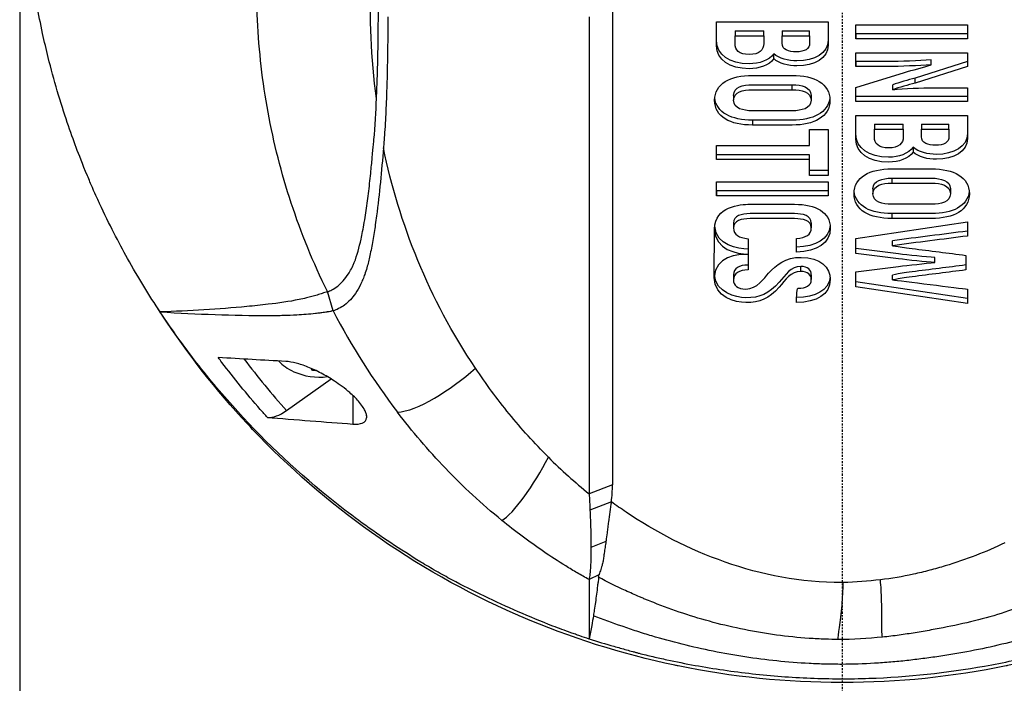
# Model space of a CAD drawing. Header units: millimetres. Extents: x 0 to 4378, y 0 to 2376.
# Tile 178 of 227: x 2194 to 2265, y 1208 to 1256. Entities that reach past the tile are written whole.
import ezdxf

# ---------------------------------------------------------------- set-up
doc = ezdxf.new("R2010")
doc.units = ezdxf.units.MM
doc.header["$LTSCALE"] = 0.2
doc.linetypes.add('CENTER2', pattern=[1.125, 0.75, -0.125, 0.125, -0.125])
doc.layers.add('02_Center Line', color=1, linetype='CENTER2')

# ---------------------------------------------------------------- blocks, each defined once
blk = doc.blocks.new('A$C47a589fd')
for p, q in [((-59, 683.9), (-59, 535.5)), ((-18.145, 596.109), (-18.145, 561.895)), ((-9.002, 595.738), (-1.001, 595.738)), ((-7.676, 595.098), (-7.676, 594.744)), ((-7.676, 595.098), (-5.607, 595.098)), ((-5.607, 594.744), (-5.607, 595.098)), ((-4.293, 595.098), (-4.293, 594.744)), ((-4.293, 595.098), (-2.327, 595.098)), ((-2.327, 594.744), (-2.327, 595.098)), ((0.999, 594.524), (0.999, 595.518)), ((0.999, 595.518), (8.999, 595.518)), ((8.999, 594.878), (0.999, 594.878)), ((0.999, 594.878), (0.999, 594.524)), ((8.999, 595.518), (8.999, 594.524)), ((-7.676, 594.744), (-5.607, 594.744)), ((-5.607, 594.548), (-5.607, 594.195)), ((-4.293, 594.744), (-2.327, 594.744)), ((-2.327, 594.589), (-2.327, 594.235)), ((8.999, 594.524), (0.999, 594.524)), ((-4.898, 593.103), (-4.898, 593.457)), ((0.999, 592.544), (0.999, 593.522)), ((0.999, 593.522), (8.999, 593.522)), ((8.999, 593.522), (8.999, 592.536)), ((0.999, 592.898), (0.999, 592.544)), ((8.999, 592.89), (5.239, 591.71)), ((6.393, 592.665), (6.393, 593.019)), ((0.999, 591.025), (4.473, 592.116)), ((8.999, 592.536), (5.239, 591.356)), ((5.239, 591.356), (5.239, 591.71)), ((-41.464, 590.993), (-41.464, 590.992)), ((-41.459, 590.96), (-41.459, 590.96)), ((-3.573, 590.878), (-3.573, 591.231)), ((0.999, 590.039), (0.999, 591.025)), ((3.639, 590.879), (3.639, 591.233)), ((8.999, 591.017), (8.999, 590.039)), ((-7.779, 590.472), (-7.779, 590.118)), ((-2.224, 590.472), (-2.224, 590.118)), ((8.999, 590.392), (0.999, 590.392)), ((0.999, 590.039), (0.999, 590.392)), ((8.999, 590.039), (0.999, 590.039)), ((-6.43, 588.693), (-6.43, 588.34)), ((0.999, 589.037), (8.999, 589.036)), ((-2.338, 588.019), (-1.001, 588.019)), ((-2.338, 586.879), (-2.338, 588.019)), ((-1.001, 588.019), (-1.001, 584.721)), ((2.325, 588.396), (2.325, 588.042)), ((2.325, 588.396), (4.393, 588.396)), ((2.325, 588.042), (4.393, 588.042)), ((4.393, 588.042), (4.393, 588.396)), ((4.393, 587.846), (4.393, 587.493)), ((5.708, 588.396), (5.708, 588.042)), ((5.708, 588.396), (7.673, 588.396)), ((5.708, 588.042), (7.673, 588.042)), ((7.673, 588.042), (7.673, 588.396)), ((7.673, 587.887), (7.673, 587.533)), ((-2.338, 586.879), (-2.338, 587.233)), ((-9.002, 586.879), (-2.338, 586.879)), ((-9.002, 585.861), (-9.002, 586.879)), ((5.102, 586.755), (5.102, 586.402)), ((-2.338, 586.214), (-9.002, 586.214)), ((-9.002, 585.861), (-9.002, 586.214)), ((-2.338, 585.861), (-9.002, 585.861)), ((-2.338, 585.861), (-2.338, 586.214)), ((-2.338, 584.721), (-2.338, 585.861)), ((-1.001, 585.075), (-2.338, 585.075)), ((-2.338, 584.721), (-2.338, 585.075)), ((-9.002, 584.259), (-1.001, 584.259)), ((-9.002, 583.265), (-9.002, 584.259)), ((-1.001, 584.721), (-2.338, 584.721)), ((-1.001, 584.259), (-1.001, 583.265)), ((3.57, 584.53), (3.57, 584.176)), ((-1.001, 583.618), (-9.002, 583.618)), ((-9.002, 583.618), (-9.002, 583.265)), ((2.222, 583.77), (2.222, 583.417)), ((7.776, 583.77), (7.776, 583.417)), ((-1.001, 583.265), (-9.002, 583.265)), ((0.992, 580.201), (9.006, 581.409)), ((3.57, 581.992), (3.57, 581.639)), ((9.006, 581.409), (9.006, 580.381)), ((-9.161, 577.433), (-9.139, 580.904)), ((-7.779, 581.316), (-7.779, 580.962)), ((-2.201, 581.324), (-2.201, 580.97)), ((-6.739, 580.194), (-6.739, 579.083)), ((-3.264, 579.223), (-3.264, 580.217)), ((0.992, 579.14), (0.992, 580.201)), ((3.623, 579.685), (3.623, 580.038)), ((-3.264, 579.223), (-3.264, 579.576)), ((0.992, 579.14), (0.992, 579.494)), ((-6.739, 579.083), (-6.739, 579.068)), ((-6.739, 579.068), (-6.739, 577.95)), ((6.67, 578.487), (6.67, 578.841)), ((8.891, 578.997), (8.891, 577.953)), ((-2.956, 577.845), (-2.956, 578.198)), ((-7.79, 577.6), (-7.79, 577.247)), ((-2.201, 577.608), (-2.201, 577.255)), ((0.992, 576.75), (0.992, 577.81)), ((3.623, 577.233), (3.623, 577.587)), ((9.006, 575.895), (0.992, 577.103)), ((0.992, 576.75), (0.992, 577.103)), ((9.006, 575.541), (0.992, 576.75)), ((9.006, 576.569), (9.006, 575.541)), ((-36.509, 575.019), (-36.916, 576.394)), ((-48.916, 574.917), (-48.924, 574.939)), ((-39.853, 567.866), (-36.648, 570.133)), ((-35.096, 568.952), (-35.096, 566.901)), ((-34.105, 567.502), (-34.105, 567.337)), ((-16.474, 562.533), (-18.145, 561.895)), ((-16.549, 561.322), (-18.084, 560.729)), ((-32.995, 558.582), (-32.995, 558.582)), ((-16.939, 558.483), (-18.014, 558.05)), ((-17.436, 556.074), (-18.148, 555.741)), ((-25.896, 554.415), (-25.896, 554.415)), ((-17.763, 553.615), (-17.763, 553.615)), ((-13.763, 550), (-13.757, 550))]:
    blk.add_line(p, q)
for centre, radius, start, end in [((-37.5, 574.783), 4.52, 246.00135, 277.30956), ((0, 609.7), 59, 252.45191, 252.45206)]:
    blk.add_arc(centre, radius, start, end)
for centre, major_axis, ratio, start_param, end_param in [((24.582, 558.395), (33.547, -19.792), 0.183957, 3.24645, 3.249702), ((28.277, 605.003), (67.387, 24), 0.819109, 3.252927, 3.398786), ((-19.389, 589.073), (-24.656, 32.289), 0.721475, 1.562316, 1.680182), ((-37.5, 572.718), (3.45, 0), 0.707107, 3.704223, 4.150483), ((-37.859, 574.817), (-0.432, -4.484), 0.095467, 0.462297, 0.502333), ((-37.696, 573.767), (4.203, -0.81), 0.700633, 4.761803, 4.829169), ((-39.849, 569.997), (-1.8, -2.473), 0.494925, 0.295552, 0.971451), ((169.397, 844.179), (184.404, 284.56), 0.329505, 3.072186, 3.106934), ((-28.126, 562.67), (11.636, -0.777), 0.815749, 6.222816, 6.350482), ((-7.503, 637.632), (-10.364, 81.92), 0.526516, 3.075729, 3.077525)]:
    blk.add_ellipse(centre, major_axis=major_axis, ratio=ratio, start_param=start_param, end_param=end_param)
for points, knots in [([(-48.924, 574.939), (-49.7, 576.11), (-50.489, 577.39), (-51.266, 578.783), (-51.892, 579.906), (-52.574, 581.214), (-53.269, 582.717), (-53.351, 582.895), (-53.529, 583.278), (-53.786, 583.87), (-53.893, 584.115), (-54.014, 584.395), (-54.146, 584.712), (-54.49, 585.536), (-54.749, 586.208), (-54.942, 586.724), (-55.339, 587.783), (-55.814, 589.137), (-56.302, 590.794), (-56.537, 591.591), (-56.752, 592.387), (-56.95, 593.179), (-57.094, 593.758), (-57.229, 594.336), (-57.354, 594.912), (-57.654, 596.291), (-57.902, 597.676), (-58.101, 599.065), (-58.173, 599.566), (-58.251, 600.162), (-58.329, 600.851), (-58.421, 601.668), (-58.474, 602.284), (-58.507, 602.697), (-58.528, 602.958), (-58.541, 603.139), (-58.549, 603.238), (-58.599, 603.935), (-58.636, 604.632), (-58.661, 605.33), (-58.695, 606.266), (-58.699, 606.964), (-58.699, 607.422), (-58.699, 607.444), (-58.699, 607.466), (-58.699, 607.488), (-58.698, 608.859), (-58.65, 610.221), (-58.553, 611.604), (-58.537, 611.831), (-58.519, 612.055), (-58.501, 612.276), (-58.395, 613.565), (-58.256, 614.738), (-58.108, 615.773), (-58.068, 616.047), (-58, 616.514), (-57.89, 617.17), (-57.855, 617.377), (-57.816, 617.603), (-57.772, 617.848), (-57.616, 618.712), (-57.473, 619.401), (-57.36, 619.916), (-57.029, 621.44), (-56.667, 622.808), (-56.308, 624.027), (-56.09, 624.764), (-55.843, 625.552), (-55.558, 626.392), (-55.372, 626.94), (-55.17, 627.508), (-54.949, 628.098), (-54.696, 628.774), (-54.431, 629.446), (-54.153, 630.114), (-53.874, 630.783), (-53.582, 631.449), (-53.276, 632.113), (-53.091, 632.514), (-52.909, 632.899), (-52.729, 633.265), (-52.205, 634.341), (-51.712, 635.268), (-51.275, 636.051), (-50.584, 637.291), (-49.809, 638.574), (-48.936, 639.894)], [-1, -1, -1, -1, -0.9375, -0.9375, -0.9375, -0.875, -0.875, -0.875, -0.8528979, -0.8528979, -0.8528979, -0.84375, -0.84375, -0.84375, -0.8125, -0.8125, -0.8125, -0.75, -0.75, -0.75, -0.7138981, -0.7138981, -0.7138981, -0.6875, -0.6875, -0.6875, -0.625, -0.625, -0.625, -0.5982143, -0.5982143, -0.5982143, -0.5763525, -0.5763525, -0.5763525, -0.5625, -0.5625, -0.5625, -0.53125, -0.53125, -0.53125, -0.5, -0.5, -0.5, -0.4990096, -0.4990096, -0.4990096, -0.4375, -0.4375, -0.4375, -0.4283694, -0.4283694, -0.4283694, -0.375, -0.375, -0.375, -0.3512462, -0.3512462, -0.3512462, -0.34375, -0.34375, -0.34375, -0.3125, -0.3125, -0.3125, -0.25, -0.25, -0.25, -0.2121786, -0.2121786, -0.2121786, -0.1875, -0.1875, -0.1875, -0.15625, -0.15625, -0.15625, -0.125, -0.125, -0.125, -0.1091039, -0.1091039, -0.1091039, -0.0625, -0.0625, -0.0625, 0, 0, 0, 0]), ([(-36.916, 576.394), (-37.945, 578.477), (-38.81, 580.601), (-39.518, 582.75), (-40.226, 584.899), (-40.777, 587.074), (-41.178, 589.263), (-41.579, 591.452), (-41.831, 593.653), (-41.94, 595.86), (-41.994, 596.964), (-42.014, 598.06), (-41.997, 599.169), (-41.981, 600.277), (-41.929, 601.396), (-41.845, 602.477), (-41.762, 603.557), (-41.647, 604.599), (-41.499, 605.645), (-41.217, 607.638), (-40.812, 609.646), (-40.28, 611.624), (-39.874, 613.132), (-39.393, 614.632), (-38.835, 616.117), (-38.277, 617.602), (-37.641, 619.072), (-36.925, 620.523)], [0, 0, 0, 0, 0.1448174, 0.1448174, 0.1448174, 0.2896349, 0.2896349, 0.2896349, 0.4344523, 0.4344523, 0.4344523, 0.506861, 0.506861, 0.506861, 0.5792697, 0.5792697, 0.5792697, 0.6516784, 0.6516784, 0.6516784, 0.7896349, 0.7896349, 0.7896349, 0.8948175, 0.8948175, 0.8948175, 1, 1, 1, 1]), ([(-33.397, 590.241), (-33.799, 593.145), (-33.921, 596.068), (-33.786, 598.976), (-33.715, 600.505), (-33.571, 602.035), (-33.349, 603.56)], [0, 0, 0, 0, 0.6554797, 0.6554797, 0.6554797, 0.9999911, 0.9999911, 0.9999911, 0.9999911]), ([(-33.397, 590.241), (-33.385, 590.512), (-33.374, 590.782), (-33.355, 591.304), (-33.345, 591.577), (-33.32, 592.406), (-33.306, 592.947), (-33.275, 594.57), (-33.265, 595.653), (-33.265, 596.735)], [0.000001, 0.000001, 0.000001, 0.000001, 0.1148104, 0.1148104, 0.2214345, 0.2214345, 0.4221153, 0.4221153, 0.823475, 0.823475, 0.823475, 0.823475]), ([(-16.474, 596.755), (-16.474, 591.051), (-16.474, 585.348), (-16.474, 573.941), (-16.474, 568.237), (-16.474, 562.533)], [0.000001, 0.000001, 0.000001, 0.000001, 2.419796, 2.419796, 4.839592, 4.839592, 4.839592, 4.839592]), ([(-32.586, 596.108), (-32.587, 594.541), (-32.606, 592.974), (-32.663, 591.015), (-32.676, 590.624), (-32.716, 589.6), (-32.742, 589.052), (-32.792, 588.176), (-32.81, 587.883), (-32.841, 587.433), (-32.852, 587.289), (-32.873, 587.002), (-32.884, 586.856), (-32.897, 586.709)], [-1.142804, -1.142804, -1.142804, -1.142804, -0.592912, -0.592912, -0.45543, -0.45543, -0.23364, -0.23364, -0.121763, -0.121763, -0.062324, -0.062324, -0.00003, -0.00003, -0.00003, -0.00003]), ([(-4.898, 593.457), (-5.237, 592.978), (-5.929, 592.738), (-6.659, 592.738), (-8.061, 592.738), (-9.002, 593.39), (-9.002, 594.387), (-9.002, 594.837), (-9.002, 595.288), (-9.002, 595.738)], [0, 0, 0, 0, 0.2565884, 0.2565884, 0.2565884, 0.7259063, 0.7259063, 0.7259063, 0.9431712, 0.9431712, 0.9431712, 0.9431712]), ([(-4.898, 593.103), (-5.237, 592.625), (-5.929, 592.384), (-6.659, 592.384), (-8.061, 592.384), (-9.002, 593.036), (-9.002, 594.033), (-9.002, 594.601), (-9.002, 595.17), (-9.002, 595.738)], [0, 0, 0, 0, 0.256588, 0.256588, 0.256588, 0.725906, 0.725906, 0.725906, 1, 1, 1, 1]), ([(-1.001, 595.738), (-1.001, 595.304), (-1.001, 594.869), (-1.001, 594.435), (-1.001, 593.491), (-1.964, 592.94), (-3.23, 592.94), (-3.842, 592.94), (-4.508, 593.101), (-4.898, 593.457)], [0.0614547, 0.0614547, 0.0614547, 0.0614547, 0.2879923, 0.2879923, 0.2879923, 0.7599082, 0.7599082, 0.7599082, 1, 1, 1, 1]), ([(-1.001, 595.738), (-1.001, 595.186), (-1.001, 594.634), (-1.001, 594.081), (-1.001, 593.138), (-1.964, 592.586), (-3.23, 592.586), (-3.842, 592.586), (-4.508, 592.747), (-4.898, 593.103)], [0, 0, 0, 0, 0.287992, 0.287992, 0.287992, 0.759908, 0.759908, 0.759908, 1, 1, 1, 1]), ([(-5.607, 594.744), (-5.607, 594.561), (-5.607, 594.378), (-5.607, 594.195), (-5.607, 593.714), (-5.935, 593.403), (-6.659, 593.403), (-7.388, 593.403), (-7.676, 593.713), (-7.676, 594.187), (-7.676, 594.372), (-7.676, 594.558), (-7.676, 594.744)], [-1, -1, -1, -1, -0.857197, -0.857197, -0.857197, -0.498445, -0.498445, -0.498445, -0.144903, -0.144903, -0.144903, 0, 0, 0, 0]), ([(-2.327, 594.744), (-2.327, 594.574), (-2.327, 594.405), (-2.327, 594.235), (-2.327, 593.778), (-2.679, 593.596), (-3.287, 593.596), (-3.84, 593.596), (-4.293, 593.744), (-4.293, 594.203), (-4.293, 594.383), (-4.293, 594.564), (-4.293, 594.744)], [-1, -1, -1, -1, -0.85237, -0.85237, -0.85237, -0.505774, -0.505774, -0.505774, -0.157036, -0.157036, -0.157036, 0, 0, 0, 0]), ([(6.393, 593.019), (5.526, 592.949), (4.169, 592.898), (3.296, 592.898), (2.53, 592.898), (1.765, 592.898), (0.999, 592.898)], [0, 0, 0, 0, 0.574741, 0.574741, 0.574741, 1, 1, 1, 1]), ([(6.393, 592.665), (5.526, 592.595), (4.169, 592.544), (3.296, 592.544), (2.53, 592.544), (1.765, 592.544), (0.999, 592.544)], [0, 0, 0, 0, 0.574741, 0.574741, 0.574741, 1, 1, 1, 1]), ([(-6.43, 588.34), (-7.997, 588.34), (-9.139, 588.924), (-9.139, 591.314), (-8.007, 591.904), (-6.43, 591.904), (-5.478, 591.904), (-4.525, 591.904), (-3.573, 591.904)], [0, 0, 0, 0, 0.382465, 0.382465, 0.765737, 0.765737, 0.765737, 1, 1, 1, 1]), ([(-3.573, 591.904), (-1.995, 591.904), (-0.864, 591.314), (-0.864, 588.924), (-2.005, 588.34), (-3.573, 588.34), (-4.525, 588.34), (-5.478, 588.34), (-6.43, 588.34)], [0, 0, 0, 0, 0.383273, 0.383273, 0.76574, 0.76574, 0.76574, 1, 1, 1, 1]), ([(-7.779, 590.472), (-7.779, 591.071), (-7.105, 591.231), (-6.43, 591.231), (-5.478, 591.231), (-4.525, 591.231), (-3.573, 591.231)], [-0.6953384, -0.6953384, -0.6953384, -0.6953384, -0.3903152, -0.3903152, -0.3903152, 0, 0, 0, 0]), ([(-6.43, 589.366), (-7.099, 589.366), (-7.779, 589.518), (-7.779, 590.118), (-7.779, 590.717), (-7.105, 590.878), (-6.43, 590.878), (-5.478, 590.878), (-4.525, 590.878), (-3.573, 590.878)], [-1, -1, -1, -1, -0.69534, -0.69534, -0.69534, -0.390315, -0.390315, -0.390315, 0, 0, 0, 0]), ([(-3.573, 590.878), (-2.898, 590.878), (-2.224, 590.717), (-2.224, 590.118), (-2.224, 589.518), (-2.904, 589.366), (-3.573, 589.366), (-4.525, 589.366), (-5.478, 589.366), (-6.43, 589.366)], [-1, -1, -1, -1, -0.694967, -0.694967, -0.694967, -0.3903, -0.3903, -0.3903, 0, 0, 0, 0]), ([(-3.573, 591.231), (-2.898, 591.231), (-2.224, 591.07), (-2.224, 590.472), (-2.224, 590.472), (-2.224, 590.472), (-2.224, 590.472)], [-1, -1, -1, -1, -0.6949672, -0.6949672, -0.6949672, -0.6949651, -0.6949651, -0.6949651, -0.6949651]), ([(3.639, 590.879), (4.449, 590.952), (5.748, 591.017), (6.565, 591.017), (7.376, 591.017), (8.188, 591.017), (8.999, 591.017)], [0, 0, 0, 0, 0.546656, 0.546656, 0.546656, 1, 1, 1, 1]), ([(-36.916, 576.394), (-36.865, 576.407), (-36.814, 576.423), (-36.713, 576.464), (-36.661, 576.488), (-36.576, 576.532), (-36.541, 576.551), (-36.361, 576.658), (-36.216, 576.766), (-35.98, 576.976), (-35.884, 577.075), (-35.657, 577.331), (-35.529, 577.499), (-35.38, 577.729), (-35.347, 577.781), (-35.238, 577.964), (-35.166, 578.099), (-35.062, 578.319), (-35.027, 578.401), (-34.782, 578.998), (-34.636, 579.574), (-34.47, 580.339), (-34.434, 580.518), (-34.313, 581.138), (-34.235, 581.587), (-34.095, 582.5), (-34.033, 582.959), (-33.918, 583.903), (-33.865, 584.391), (-33.796, 585.073), (-33.777, 585.267), (-33.741, 585.634), (-33.724, 585.809), (-33.669, 586.395), (-33.639, 586.721), (-33.607, 587.06), (-33.595, 587.182), (-33.503, 588.195), (-33.437, 589.362), (-33.397, 590.241)], [-1.416337, -1.416337, -1.416337, -1.416337, -1.398932, -1.398932, -1.380652, -1.380652, -1.367794, -1.367794, -1.313038, -1.313038, -1.272781, -1.272781, -1.213268, -1.213268, -1.196077, -1.196077, -1.154545, -1.154545, -1.130465, -1.130465, -0.980623, -0.980623, -0.935487, -0.935487, -0.825371, -0.825371, -0.71547, -0.71547, -0.6014, -0.6014, -0.556109, -0.556109, -0.516092, -0.516092, -0.424444, -0.424444, -0.373187, -0.373187, 0, 0, 0, 0]), ([(-0.873, 590.295), (-0.98, 589.22), (-2.084, 588.693), (-3.573, 588.693), (-4.525, 588.693), (-5.478, 588.693), (-6.43, 588.693)], [0.4025896, 0.4025896, 0.4025896, 0.4025896, 0.76574, 0.76574, 0.76574, 1, 1, 1, 1]), ([(5.102, 586.402), (4.763, 585.923), (4.072, 585.683), (3.342, 585.683), (1.939, 585.683), (0.999, 586.335), (0.999, 587.331), (0.999, 587.9), (0.999, 588.468), (0.999, 589.037)], [0, 0, 0, 0, 0.256607, 0.256607, 0.256607, 0.725911, 0.725911, 0.725911, 1, 1, 1, 1]), ([(5.102, 586.755), (4.763, 586.277), (4.072, 586.036), (3.342, 586.036), (1.939, 586.036), (0.999, 586.688), (0.999, 587.685), (0.999, 588.135), (0.999, 588.586), (0.999, 589.037)], [0, 0, 0, 0, 0.2566068, 0.2566068, 0.2566068, 0.7259114, 0.7259114, 0.7259114, 0.9431722, 0.9431722, 0.9431722, 0.9431722]), ([(8.999, 589.036), (8.999, 588.484), (8.999, 587.932), (8.999, 587.38), (8.999, 586.436), (8.036, 585.885), (6.77, 585.885), (6.159, 585.885), (5.493, 586.045), (5.102, 586.402)], [0, 0, 0, 0, 0.287994, 0.287994, 0.287994, 0.759913, 0.759913, 0.759913, 1, 1, 1, 1]), ([(8.999, 589.036), (8.999, 588.602), (8.999, 588.168), (8.999, 587.733), (8.999, 586.79), (8.036, 586.238), (6.77, 586.238), (6.159, 586.238), (5.493, 586.399), (5.102, 586.755)], [0.0614551, 0.0614551, 0.0614551, 0.0614551, 0.2879943, 0.2879943, 0.2879943, 0.7599134, 0.7599134, 0.7599134, 1, 1, 1, 1]), ([(4.393, 588.042), (4.393, 587.859), (4.393, 587.676), (4.393, 587.493), (4.393, 587.013), (4.065, 586.701), (3.342, 586.701), (2.613, 586.701), (2.325, 587.012), (2.325, 587.485), (2.325, 587.671), (2.325, 587.857), (2.325, 588.042)], [-1, -1, -1, -1, -0.857225, -0.857225, -0.857225, -0.498438, -0.498438, -0.498438, -0.144876, -0.144876, -0.144876, 0, 0, 0, 0]), ([(7.673, 588.042), (7.673, 587.873), (7.673, 587.703), (7.673, 587.533), (7.673, 587.076), (7.321, 586.895), (6.713, 586.895), (6.16, 586.895), (5.708, 587.042), (5.708, 587.501), (5.708, 587.681), (5.708, 587.862), (5.708, 588.042)], [-1, -1, -1, -1, -0.852363, -0.852363, -0.852363, -0.505729, -0.505729, -0.505729, -0.157013, -0.157013, -0.157013, 0, 0, 0, 0]), ([(-32.897, 586.709), (-33.037, 585.052), (-33.187, 583.414), (-33.425, 581.615), (-33.454, 581.406), (-33.54, 580.818), (-33.601, 580.438), (-33.7, 579.872), (-33.733, 579.691), (-33.802, 579.332), (-33.838, 579.154), (-33.94, 578.684), (-34.009, 578.396), (-34.137, 577.95), (-34.187, 577.79), (-34.285, 577.51), (-34.331, 577.39), (-34.429, 577.152), (-34.481, 577.034), (-34.649, 576.69), (-34.774, 576.472), (-35.137, 575.941), (-35.396, 575.655), (-35.95, 575.24), (-36.29, 575.079), (-36.509, 575.019)], [0, 0, 0, 0, 0.704884, 0.704884, 0.798881, 0.798881, 0.96881, 0.96881, 1.049234, 1.049234, 1.129494, 1.129494, 1.263271, 1.263271, 1.33961, 1.33961, 1.39992, 1.39992, 1.461242, 1.461242, 1.58275, 1.58275, 1.779675, 1.779675, 1.957146, 1.957146, 1.957146, 1.957146]), ([(-26.3, 570.905), (-27.97, 573.396), (-29.343, 575.985), (-30.435, 578.632), (-31.527, 581.278), (-32.34, 583.981), (-32.897, 586.709)], [0, 0, 0, 0, 0.5000002, 0.5000002, 0.5000002, 0.9999945, 0.9999945, 0.9999945, 0.9999945]), ([(3.57, 581.639), (2.003, 581.639), (0.862, 582.223), (0.862, 584.613), (1.993, 585.203), (3.57, 585.202), (4.523, 585.202), (5.475, 585.202), (6.428, 585.202)], [0, 0, 0, 0, 0.38247, 0.38247, 0.765736, 0.765736, 0.765736, 1, 1, 1, 1]), ([(6.428, 585.202), (8.005, 585.202), (9.136, 584.613), (9.136, 582.222), (7.995, 581.639), (6.428, 581.639), (5.475, 581.639), (4.523, 581.639), (3.57, 581.639)], [0, 0, 0, 0, 0.383267, 0.383267, 0.765738, 0.765738, 0.765738, 1, 1, 1, 1]), ([(3.57, 584.53), (4.523, 584.53), (5.475, 584.53), (6.428, 584.53), (7.102, 584.53), (7.776, 584.369), (7.776, 583.77), (7.776, 583.77), (7.776, 583.77), (7.776, 583.77)], [-1, -1, -1, -1, -0.6096919, -0.6096919, -0.6096919, -0.3046671, -0.3046671, -0.3046671, -0.304665, -0.304665, -0.304665, -0.304665]), ([(6.428, 582.665), (5.475, 582.665), (4.523, 582.665), (3.57, 582.665), (2.901, 582.665), (2.222, 582.816), (2.222, 583.417), (2.222, 584.016), (2.896, 584.176), (3.57, 584.176)], [-1, -1, -1, -1, -0.609692, -0.609692, -0.609692, -0.305025, -0.305025, -0.305025, 0, 0, 0, 0]), ([(3.57, 584.176), (4.523, 584.176), (5.475, 584.176), (6.428, 584.176), (7.102, 584.176), (7.776, 584.015), (7.776, 583.417), (7.776, 582.816), (7.097, 582.665), (6.428, 582.665)], [-1, -1, -1, -1, -0.609692, -0.609692, -0.609692, -0.304667, -0.304667, -0.304667, 0, 0, 0, 0]), ([(9.128, 583.594), (9.02, 582.518), (7.916, 581.992), (6.428, 581.992), (5.475, 581.992), (4.523, 581.992), (3.57, 581.992)], [0.4025844, 0.4025844, 0.4025844, 0.4025844, 0.7657379, 0.7657379, 0.7657379, 1, 1, 1, 1]), ([(-9.139, 580.904), (-9.139, 580.904), (-9.139, 580.904), (-9.139, 580.904), (-9.139, 582.504), (-7.316, 582.659), (-6.601, 582.659), (-5.535, 582.659), (-4.468, 582.659), (-3.401, 582.659), (-1.88, 582.659), (-0.841, 582.109), (-0.841, 580.962), (-0.841, 579.857), (-1.778, 579.293), (-3.264, 579.223)], [0.2100652, 0.2100652, 0.2100652, 0.2100652, 0.2100658, 0.2100658, 0.2100658, 0.4258278, 0.4258278, 0.4258278, 0.5799191, 0.5799191, 0.5799191, 0.7937612, 0.7937612, 0.7937612, 1, 1, 1, 1]), ([(-2.201, 581.324), (-2.201, 581.324), (-2.201, 581.324), (-2.201, 581.324), (-2.201, 581.855), (-2.814, 581.987), (-3.401, 581.987), (-4.468, 581.987), (-5.535, 581.987), (-6.601, 581.987), (-7.201, 581.987), (-7.779, 581.842), (-7.779, 581.316)], [0.172561, 0.172561, 0.172561, 0.172561, 0.1725626, 0.1725626, 0.1725626, 0.3545798, 0.3545798, 0.3545798, 0.6489585, 0.6489585, 0.6489585, 0.8288884, 0.8288884, 0.8288884, 0.8288884]), ([(-3.264, 580.217), (-2.604, 580.262), (-2.201, 580.46), (-2.201, 580.97), (-2.201, 581.502), (-2.814, 581.633), (-3.401, 581.633), (-4.468, 581.633), (-5.535, 581.633), (-6.601, 581.633), (-7.201, 581.633), (-7.779, 581.488), (-7.779, 580.962), (-7.779, 580.459), (-7.404, 580.248), (-6.739, 580.194)], [0, 0, 0, 0, 0.172563, 0.172563, 0.172563, 0.35458, 0.35458, 0.35458, 0.648959, 0.648959, 0.648959, 0.82889, 0.82889, 0.82889, 1, 1, 1, 1]), ([(6.67, 578.841), (6.001, 578.882), (4.725, 579.015), (4.065, 579.103), (3.042, 579.239), (2.017, 579.365), (0.992, 579.494)], [0, 0, 0, 0, 0.457456, 0.457456, 0.457456, 1, 1, 1, 1]), ([(3.623, 579.685), (4.258, 579.591), (4.396, 579.572), (5.035, 579.49), (6.32, 579.326), (7.606, 579.162), (8.891, 578.997)], [0, 0, 0, 0, 0.268564, 0.268564, 0.268564, 1, 1, 1, 1]), ([(-6.739, 577.95), (-7.375, 577.942), (-7.79, 577.729), (-7.79, 577.247), (-7.79, 576.853), (-7.492, 576.576), (-6.899, 576.576), (-6.121, 576.576), (-5.574, 577.377), (-5.27, 577.715), (-4.712, 578.336), (-4.082, 578.855), (-2.921, 578.855), (-1.572, 578.855), (-0.841, 578.132), (-0.841, 577.255), (-0.841, 576.178), (-1.823, 575.63), (-3.264, 575.622)], [0, 0, 0, 0, 0.1058489, 0.1058489, 0.1058489, 0.2007526, 0.2007526, 0.2007526, 0.3511338, 0.3511338, 0.3511338, 0.5341831, 0.5341831, 0.5341831, 0.7564514, 0.7564514, 0.7564514, 1, 1, 1, 1]), ([(6.67, 578.487), (6.001, 578.529), (4.725, 578.661), (4.065, 578.749), (3.042, 578.885), (2.017, 579.011), (0.992, 579.14)], [0, 0, 0, 0, 0.457456, 0.457456, 0.457456, 1, 1, 1, 1]), ([(-2.956, 578.198), (-3.663, 578.216), (-4.065, 577.581), (-4.513, 577.069), (-5.229, 576.251), (-5.909, 575.936), (-6.91, 575.962), (-7.619, 575.98), (-9.034, 576.306), (-9.154, 577.583)], [0, 0, 0, 0, 0.1794766, 0.1794766, 0.1794766, 0.4042889, 0.4042889, 0.4042889, 0.6855488, 0.6855488, 0.6855488, 0.6855488]), ([(-2.201, 577.608), (-2.201, 577.608), (-2.201, 577.608), (-2.201, 577.608), (-2.201, 577.936), (-2.444, 578.198), (-2.956, 578.198)], [0.534934, 0.534934, 0.534934, 0.534934, 0.5349385, 0.5349385, 0.5349385, 1, 1, 1, 1]), ([(0.992, 577.81), (2.017, 577.939), (3.042, 578.065), (4.065, 578.201), (4.737, 578.291), (5.993, 578.42), (6.67, 578.487)], [0, 0, 0, 0, 0.542175, 0.542175, 0.542175, 1, 1, 1, 1]), ([(8.891, 578.306), (7.606, 578.142), (6.32, 577.978), (5.035, 577.814), (4.39, 577.731), (4.255, 577.711), (3.623, 577.587)], [0, 0, 0, 0, 0.729968, 0.729968, 0.729968, 1, 1, 1, 1]), ([(8.891, 577.953), (7.606, 577.789), (6.32, 577.624), (5.035, 577.46), (4.39, 577.378), (4.255, 577.357), (3.623, 577.233)], [0, 0, 0, 0, 0.729968, 0.729968, 0.729968, 1, 1, 1, 1]), ([(-2.956, 577.845), (-3.663, 577.863), (-4.065, 577.228), (-4.513, 576.716), (-5.229, 575.897), (-5.909, 575.582), (-6.91, 575.608), (-7.65, 575.627), (-9.162, 575.982), (-9.162, 577.406)], [0, 0, 0, 0, 0.1794766, 0.1794766, 0.1794766, 0.4042889, 0.4042889, 0.4042889, 0.6981088, 0.6981088, 0.6981088, 0.6981088]), ([(-3.15, 576.641), (-2.598, 576.647), (-2.201, 576.821), (-2.201, 577.255), (-2.201, 577.582), (-2.444, 577.845), (-2.956, 577.845)], [0, 0, 0, 0, 0.534939, 0.534939, 0.534939, 1, 1, 1, 1]), ([(-36.916, 576.394), (-37.044, 576.353), (-37.172, 576.31), (-37.41, 576.231), (-37.527, 576.191), (-37.911, 576.072), (-38.163, 576.004), (-38.602, 575.899), (-38.778, 575.86), (-39.67, 575.68), (-40.419, 575.575), (-41.676, 575.425), (-42.184, 575.372), (-44.705, 575.135), (-46.831, 575.019), (-48.924, 574.939)], [-2.328232, -2.328232, -2.328232, -2.328232, -2.236921, -2.236921, -2.146631, -2.146631, -1.979175, -1.979175, -1.86867, -1.86867, -1.427637, -1.427637, -1.135586, -1.135586, -0.000019, -0.000019, -0.000019, -0.000019]), ([(-36.509, 575.019), (-36.554, 575.008), (-36.647, 574.989), (-36.68, 574.982), (-36.685, 574.981), (-36.771, 574.963), (-36.842, 574.951), (-36.923, 574.937), (-36.944, 574.933), (-37.017, 574.921), (-37.069, 574.913), (-37.189, 574.895), (-37.259, 574.885), (-37.427, 574.863), (-37.521, 574.851), (-37.671, 574.833), (-37.725, 574.827), (-38.221, 574.772), (-38.667, 574.737), (-39.428, 574.697), (-39.734, 574.685), (-40.402, 574.666), (-40.778, 574.661), (-42.379, 574.651), (-43.711, 574.682), (-46.265, 574.775), (-47.571, 574.839), (-48.916, 574.917)], [-2.292528, -2.292528, -2.292528, -2.292528, -2.286102, -2.286102, -2.268778, -2.268778, -2.21392, -2.21392, -2.200352, -2.200352, -2.166284, -2.166284, -2.122718, -2.122718, -2.066862, -2.066862, -2.035032, -2.035032, -1.780722, -1.780722, -1.611184, -1.611184, -1.416336, -1.416336, -0.709611, -0.709611, -0.000052, -0.000052, -0.000052, -0.000052]), ([(-18.15, 551.483), (-18.369, 551.551), (-18.588, 551.628), (-18.805, 551.705), (-18.914, 551.743), (-19.023, 551.782), (-19.131, 551.82), (-19.239, 551.858), (-19.347, 551.895), (-19.455, 551.933), (-19.886, 552.085), (-20.313, 552.243), (-20.737, 552.407), (-21.585, 552.733), (-22.419, 553.08), (-23.238, 553.439), (-24.058, 553.799), (-24.864, 554.168), (-25.655, 554.547), (-26.446, 554.927), (-27.223, 555.318), (-27.985, 555.725), (-28.366, 555.928), (-28.743, 556.136), (-29.116, 556.348), (-29.303, 556.454), (-29.488, 556.564), (-29.672, 556.673), (-29.857, 556.783), (-30.04, 556.893), (-30.222, 557.004), (-30.952, 557.448), (-31.668, 557.904), (-32.368, 558.37), (-33.768, 559.304), (-35.109, 560.28), (-36.39, 561.295), (-38.951, 563.323), (-41.271, 565.502), (-43.353, 567.788), (-44.394, 568.931), (-45.376, 570.1), (-46.302, 571.291), (-47.228, 572.482), (-48.099, 573.699), (-48.916, 574.917)], [0, 0, 0, 0, 0.015625, 0.015625, 0.015625, 0.023438, 0.023438, 0.023438, 0.03125, 0.03125, 0.03125, 0.0625, 0.0625, 0.0625, 0.125, 0.125, 0.125, 0.1875, 0.1875, 0.1875, 0.25, 0.25, 0.25, 0.28125, 0.28125, 0.28125, 0.296875, 0.296875, 0.296875, 0.3125, 0.3125, 0.3125, 0.375, 0.375, 0.375, 0.5, 0.5, 0.5, 0.75, 0.75, 0.75, 0.875, 0.875, 0.875, 1, 1, 1, 1]), ([(48.732, 574.64), (46.901, 571.864), (44.857, 569.267), (42.603, 566.853), (42.512, 566.756), (42.421, 566.659), (42.329, 566.562), (39.71, 563.796), (36.772, 561.245), (33.652, 559.039), (33.555, 558.97), (33.458, 558.902), (33.36, 558.834), (30.198, 556.627), (26.847, 554.753), (23.308, 553.21), (23.233, 553.178), (23.158, 553.145), (23.082, 553.113), (19.489, 551.566), (15.699, 550.371), (11.886, 549.579), (11.854, 549.572), (11.822, 549.565), (11.79, 549.559), (7.944, 548.766), (4.031, 548.36), (0.049, 548.357), (0.024, 548.357), (0, 548.357), (-0.025, 548.357), (-3.983, 548.359), (-7.892, 548.758), (-11.753, 549.551), (-11.832, 549.567), (-11.91, 549.584), (-11.989, 549.6), (-15.793, 550.398), (-19.507, 551.577), (-23.036, 553.093), (-23.155, 553.144), (-23.273, 553.195), (-23.39, 553.247), (-27.014, 554.832), (-30.499, 556.799), (-33.762, 559.117), (-36.859, 561.318), (-39.701, 563.79), (-42.288, 566.518), (-42.412, 566.649), (-42.535, 566.78), (-42.658, 566.912), (-44.898, 569.318), (-46.96, 571.949), (-48.779, 574.713)], [0.1952757, 0.1952757, 0.1952757, 0.1952757, 0.2478794, 0.2478794, 0.2478794, 0.25, 0.25, 0.25, 0.3106171, 0.3106171, 0.3106171, 0.3125, 0.3125, 0.3125, 0.3737034, 0.3737034, 0.3737034, 0.375, 0.375, 0.375, 0.4369794, 0.4369794, 0.4369794, 0.4375, 0.4375, 0.4375, 0.5, 0.5, 0.5, 0.5003876, 0.5003876, 0.5003876, 0.5625, 0.5625, 0.5625, 0.5637682, 0.5637682, 0.5637682, 0.625, 0.625, 0.625, 0.6270506, 0.6270506, 0.6270506, 0.6901228, 0.6901228, 0.6901228, 0.75, 0.75, 0.75, 0.7528673, 0.7528673, 0.7528673, 0.8051833, 0.8051833, 0.8051833, 0.8051833]), ([(-41.214, 567.372), (-41.389, 567.564), (-41.562, 567.758), (-41.734, 567.952), (-42.706, 569.053), (-43.624, 570.178), (-44.491, 571.323), (-44.579, 571.438), (-44.666, 571.554), (-44.752, 571.67)], [0, 0, 0, 0, 0.000971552, 0.000971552, 0.000971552, 0.006478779, 0.006478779, 0.006478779, 0.007034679, 0.007034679, 0.007034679, 0.007034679]), ([(-39.904, 571.388), (-40.719, 571.434), (-41.512, 571.479), (-43.124, 571.572), (-43.953, 571.622), (-44.752, 571.67)], [0.000001, 0.000001, 0.000001, 0.000001, 0.4349359, 0.4349359, 0.8581097, 0.8581097, 0.8581097, 0.8581097]), ([(-36.41, 569.979), (-36.727, 570.189), (-37.05, 570.379), (-37.69, 570.716), (-38.011, 570.865), (-38.617, 571.106), (-38.904, 571.2), (-39.436, 571.335), (-39.684, 571.376), (-39.904, 571.388)], [-0.4713906, -0.4713906, -0.4713906, -0.4713906, -0.3552717, -0.3552717, -0.2348479, -0.2348479, -0.1171972, -0.1171972, 0, 0, 0, 0]), ([(-21.065, 564.518), (-22.074, 565.522), (-23.01, 566.563), (-23.88, 567.63), (-24.75, 568.698), (-25.554, 569.792), (-26.3, 570.905)], [0, 0, 0, 0, 0.5, 0.5, 0.5, 1, 1, 1, 1]), ([(-34.105, 567.337), (-34.095, 567.409), (-34.099, 567.491), (-34.138, 567.663), (-34.169, 567.751), (-34.261, 567.946), (-34.323, 568.051), (-34.483, 568.285), (-34.585, 568.414), (-34.878, 568.747), (-35.086, 568.951), (-35.492, 569.306), (-35.678, 569.456), (-36.047, 569.733), (-36.228, 569.859), (-36.41, 569.979)], [0.000001, 0.000001, 0.000001, 0.000001, 0.0601566, 0.0601566, 0.1139936, 0.1139936, 0.1696633, 0.1696633, 0.2316702, 0.2316702, 0.3255714, 0.3255714, 0.3976261, 0.3976261, 0.463731, 0.463731, 0.463731, 0.463731]), ([(-41.214, 567.372), (-40.356, 567.305), (-39.15, 567.211), (-37.09, 567.052), (-36.113, 566.978), (-35.096, 566.901)], [0.000001, 0.000001, 0.000001, 0.000001, 0.4628328, 0.4628328, 0.9589294, 0.9589294, 0.9589294, 0.9589294]), ([(-35.096, 566.901), (-34.822, 566.88), (-34.589, 566.902), (-34.23, 567.046), (-34.129, 567.174), (-34.105, 567.337)], [-0.2620253, -0.2620253, -0.2620253, -0.2620253, -0.1363366, -0.1363366, 0, 0, 0, 0]), ([(-24.402, 559.989), (-25.857, 561.175), (-27.203, 562.426), (-28.448, 563.726), (-29.693, 565.025), (-30.838, 566.372), (-31.893, 567.752)], [-1, -1, -1, -1, -0.5, -0.5, -0.5, 0, 0, 0, 0]), ([(-18.145, 561.895), (-18.133, 561.694), (-18.122, 561.497), (-18.102, 561.108), (-18.093, 560.917), (-18.084, 560.729)], [-0.1726595, -0.1726595, -0.1726595, -0.1726595, -0.0863353, -0.0863353, 0, 0, 0, 0]), ([(-16.549, 561.322), (-16.59, 561.091), (-16.631, 560.834), (-16.664, 560.599), (-16.697, 560.363), (-16.729, 560.119), (-16.76, 559.88), (-16.775, 559.76), (-16.79, 559.643), (-16.809, 559.487), (-16.829, 559.331), (-16.843, 559.218), (-16.857, 559.106), (-16.883, 558.9), (-16.909, 558.698), (-16.932, 558.527), (-16.934, 558.512), (-16.936, 558.497), (-16.938, 558.483)], [0, 0, 0, 0, 0.25, 0.25, 0.25, 0.5, 0.5, 0.5, 0.625, 0.625, 0.625, 0.75, 0.75, 0.75, 0.979805, 0.979805, 0.979805, 1, 1, 1, 1]), ([(0, 555.531), (-5.909, 555.524), (-11.29, 557.767), (-15.851, 560.826), (-16.203, 561.072), (-16.549, 561.322)], [-0.999449, -0.999449, -0.999449, -0.999449, -0.875, -0.875, -0.8643709, -0.8643709, -0.8643709, -0.8643709]), ([(-18.084, 560.729), (-18.073, 560.486), (-18.063, 560.248), (-18.046, 559.781), (-18.038, 559.551), (-18.026, 559.101), (-18.021, 558.882), (-18.015, 558.457), (-18.014, 558.25), (-18.014, 558.05)], [-0.4459231, -0.4459231, -0.4459231, -0.4459231, -0.3352187, -0.3352187, -0.2236271, -0.2236271, -0.1112915, -0.1112915, -0.0000001, -0.0000001, -0.0000001, -0.0000001]), ([(-18.148, 555.741), (-18.432, 555.897), (-18.713, 556.058), (-18.991, 556.222), (-19.27, 556.386), (-19.545, 556.552), (-19.817, 556.721), (-20.362, 557.058), (-20.895, 557.405), (-21.416, 557.76), (-22.458, 558.471), (-23.454, 559.216), (-24.402, 559.989)], [-1, -1, -1, -1, -0.875, -0.875, -0.875, -0.75, -0.75, -0.75, -0.5, -0.5, -0.5, 0, 0, 0, 0]), ([(-16.938, 558.483), (-16.959, 558.336), (-16.979, 558.192), (-17.019, 557.912), (-17.039, 557.776), (-17.071, 557.558), (-17.083, 557.472), (-17.113, 557.276), (-17.13, 557.171), (-17.168, 556.96), (-17.19, 556.854), (-17.252, 556.615), (-17.296, 556.486), (-17.357, 556.315), (-17.377, 556.262), (-17.402, 556.188), (-17.41, 556.164), (-17.421, 556.129), (-17.424, 556.118), (-17.429, 556.101), (-17.43, 556.096), (-17.434, 556.085), (-17.435, 556.079), (-17.436, 556.074)], [-0.453956, -0.453956, -0.453956, -0.453956, -0.392403, -0.392403, -0.3312092, -0.3312092, -0.2908556, -0.2908556, -0.2363639, -0.2363639, -0.1747691, -0.1747691, -0.0852752, -0.0852752, -0.0422849, -0.0422849, -0.0211821, -0.0211821, -0.0107189, -0.0107189, -0.005508, -0.005508, -0.0000641, -0.0000641, -0.0000641, -0.0000641]), ([(11.677, 558.375), (11.015, 558.042), (10.314, 557.75), (9.597, 557.477), (8.881, 557.205), (8.15, 556.953), (7.404, 556.726), (7.037, 556.614), (6.666, 556.508), (6.291, 556.409)], [0, 0, 0, 0, 0.40122, 0.40122, 0.40122, 0.80244, 0.80244, 0.80244, 1, 1, 1, 1]), ([(-18.014, 558.05), (-18.014, 557.549), (-18.022, 557.15), (-18.035, 556.837), (-18.037, 556.79), (-18.04, 556.745), (-18.042, 556.702), (-18.052, 556.496), (-18.068, 556.312), (-18.087, 556.154), (-18.105, 556.002), (-18.129, 555.855), (-18.148, 555.741)], [-1, -1, -1, -1, -0.5653341, -0.5653341, -0.5653341, -0.5, -0.5, -0.5, -0.25, -0.25, -0.25, 0, 0, 0, 0]), ([(-17.462, 555.912), (-17.463, 555.938), (-17.46, 555.964), (-17.45, 556.019), (-17.444, 556.046), (-17.436, 556.074)], [-0.06661413, -0.06661413, -0.06661413, -0.06661413, -0.03088018, -0.03088018, -0.00000734, -0.00000734, -0.00000734, -0.00000734]), ([(6.291, 556.409), (5.905, 556.308), (5.515, 556.214), (5.121, 556.128), (4.345, 555.958), (3.555, 555.817), (2.753, 555.73)], [0, 0, 0, 0, 0.336695, 0.336695, 0.336695, 1, 1, 1, 1]), ([(-18.148, 555.741), (-18.148, 555.711), (-18.148, 555.681), (-18.148, 555.652), (-18.147, 555.624), (-18.147, 555.595), (-18.147, 555.568), (-18.147, 555.512), (-18.147, 555.459), (-18.147, 555.407), (-18.147, 555.303), (-18.147, 555.203), (-18.147, 555.102), (-18.147, 554.899), (-18.147, 554.696), (-18.146, 554.5), (-18.146, 554.109), (-18.145, 553.738), (-18.145, 553.383), (-18.144, 552.7), (-18.143, 552.077), (-18.15, 551.483)], [0, 0, 0, 0, 0.015912, 0.015912, 0.015912, 0.031824, 0.031824, 0.031824, 0.0636481, 0.0636481, 0.0636481, 0.1272961, 0.1272961, 0.1272961, 0.2545922, 0.2545922, 0.2545922, 0.5091845, 0.5091845, 0.5091845, 1, 1, 1, 1]), ([(-17.462, 555.911), (-17.462, 555.882), (-17.465, 555.854), (-17.469, 555.827), (-17.473, 555.793), (-17.477, 555.759), (-17.482, 555.726), (-17.49, 555.67), (-17.498, 555.614), (-17.506, 555.559), (-17.518, 555.472), (-17.53, 555.385), (-17.54, 555.299), (-17.565, 555.095), (-17.588, 554.895), (-17.613, 554.7), (-17.663, 554.3), (-17.716, 553.918), (-17.773, 553.549), (-17.793, 553.416), (-17.814, 553.286), (-17.835, 553.156)], [0.0001769, 0.0001769, 0.0001769, 0.0001769, 0.0162371, 0.0162371, 0.0162371, 0.0361879, 0.0361879, 0.0361879, 0.0694334, 0.0694334, 0.0694334, 0.1219026, 0.1219026, 0.1219026, 0.2459449, 0.2459449, 0.2459449, 0.4994162, 0.4994162, 0.4994162, 0.5904254, 0.5904254, 0.5904254, 0.5904254]), ([(-0.281, 551.451), (-0.584, 551.453), (-0.887, 551.46), (-1.189, 551.47), (-1.582, 551.483), (-1.975, 551.503), (-2.367, 551.529), (-3.15, 551.582), (-3.929, 551.662), (-4.702, 551.767), (-6.248, 551.976), (-7.765, 552.286), (-9.238, 552.678), (-10.71, 553.071), (-12.138, 553.546), (-13.511, 554.09), (-13.682, 554.157), (-13.853, 554.226), (-14.023, 554.296), (-14.108, 554.332), (-14.193, 554.367), (-14.278, 554.402), (-14.362, 554.438), (-14.446, 554.474), (-14.531, 554.51), (-14.867, 554.654), (-15.2, 554.802), (-15.529, 554.954), (-16.188, 555.258), (-16.833, 555.578), (-17.462, 555.912)], [0, 0, 0, 0, 0.0488509, 0.0488509, 0.0488509, 0.1122608, 0.1122608, 0.1122608, 0.2390807, 0.2390807, 0.2390807, 0.4927204, 0.4927204, 0.4927204, 0.7463601, 0.7463601, 0.7463601, 0.7780651, 0.7780651, 0.7780651, 0.7939176, 0.7939176, 0.7939176, 0.80977, 0.80977, 0.80977, 0.87318, 0.87318, 0.87318, 1, 1, 1, 1]), ([(2.91, 551.619), (2.876, 551.717), (2.865, 551.924), (2.86, 552.18), (2.854, 552.444), (2.856, 552.76), (2.855, 553.108), (2.854, 553.474), (2.852, 553.876), (2.839, 554.305), (2.826, 554.75), (2.803, 555.224), (2.753, 555.73)], [-1, -1, -1, -1, -0.7648209, -0.7648209, -0.7648209, -0.522161, -0.522161, -0.522161, -0.2658598, -0.2658598, -0.2658598, 0, 0, 0, 0]), ([(13.839, 554.214), (13.734, 554.17), (13.628, 554.128), (13.522, 554.085), (12.837, 553.811), (12.139, 553.553), (11.423, 553.322), (10.707, 553.092), (9.97, 552.894), (9.225, 552.716), (8.479, 552.538), (7.725, 552.38), (6.965, 552.235), (6.585, 552.163), (6.204, 552.094), (5.821, 552.029), (5.439, 551.963), (5.056, 551.901), (4.671, 551.843), (4.286, 551.785), (3.9, 551.732), (3.512, 551.685), (3.312, 551.661), (3.111, 551.639), (2.91, 551.619)], [0, 0, 0, 0, 0.031548, 0.031548, 0.031548, 0.235084, 0.235084, 0.235084, 0.438619, 0.438619, 0.438619, 0.642155, 0.642155, 0.642155, 0.743923, 0.743923, 0.743923, 0.845691, 0.845691, 0.845691, 0.947459, 0.947459, 0.947459, 1, 1, 1, 1]), ([(-17.835, 553.156), (-17.874, 552.918), (-17.914, 552.685), (-17.955, 552.456), (-18.014, 552.126), (-18.075, 551.804), (-18.137, 551.488)], [0.5904254, 0.5904254, 0.5904254, 0.5904254, 0.7579392, 0.7579392, 0.7579392, 1, 1, 1, 1]), ([(17.831, 553.156), (17.659, 553.1), (17.49, 553.033), (17.149, 552.9), (16.977, 552.835), (16.462, 552.641), (16.115, 552.515), (15.069, 552.148), (14.361, 551.918), (12.929, 551.486), (12.205, 551.284), (10.728, 550.921), (9.983, 550.761), (8.476, 550.473), (7.718, 550.345), (6.573, 550.176), (6.191, 550.123), (5.424, 550.024), (5.04, 549.978), (4.27, 549.894), (3.884, 549.856), (3.109, 549.79), (2.721, 549.763), (1.555, 549.694), (0.774, 549.667), (-0.398, 549.666), (-0.788, 549.672), (-1.568, 549.692), (-1.958, 549.708), (-3.125, 549.768), (-3.901, 549.829), (-6.217, 550.067), (-7.744, 550.302), (-10.741, 550.905), (-12.211, 551.273), (-13.825, 551.754), (-14.004, 551.809), (-14.271, 551.892), (-14.36, 551.92), (-14.539, 551.976), (-14.627, 552.005), (-15.068, 552.15), (-15.418, 552.27), (-16.465, 552.637), (-17.154, 552.892), (-17.835, 553.156)], [0, 0, 0, 0, 0.015625, 0.015625, 0.03125, 0.03125, 0.0625, 0.0625, 0.125, 0.125, 0.1875, 0.1875, 0.25, 0.25, 0.3125, 0.3125, 0.34375, 0.34375, 0.375, 0.375, 0.40625, 0.40625, 0.4375, 0.4375, 0.5, 0.5, 0.53125, 0.53125, 0.5624999, 0.5624999, 0.6249999, 0.6249999, 0.7499999, 0.7499999, 0.8749999, 0.8749999, 0.8906249, 0.8906249, 0.8984374, 0.8984374, 0.9062499, 0.9062499, 0.9374999, 0.9374999, 0.9999999, 0.9999999, 0.9999999, 0.9999999]), ([(-18.15, 551.483), (-18.15, 551.483), (-18.149, 551.483), (-18.141, 551.486), (-18.139, 551.487), (-18.137, 551.488)], [0.0000000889, 0.0000000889, 0.0000000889, 0.0000000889, 0.0002019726, 0.0002019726, 0.0002833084, 0.0002833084, 0.0002833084, 0.0002833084]), ([(-18.137, 551.488), (-17.549, 551.308), (-16.956, 551.131), (-16.36, 550.959), (-16.061, 550.873), (-15.762, 550.789), (-15.462, 550.705), (-15.312, 550.664), (-15.161, 550.623), (-15.011, 550.582), (-14.935, 550.562), (-14.86, 550.541), (-14.785, 550.521), (-14.709, 550.501), (-14.634, 550.481), (-14.558, 550.462)], [-1, -1, -1, -1, -0.5, -0.5, -0.5, -0.25, -0.25, -0.25, -0.125, -0.125, -0.125, -0.0625, -0.0625, -0.0625, 0, 0, 0, 0]), ([(1.937, 548.664), (4.734, 548.759), (7.515, 549.059), (10.231, 549.54), (11.589, 549.781), (12.931, 550.068), (14.251, 550.397), (14.911, 550.562), (15.566, 550.737), (16.215, 550.923), (16.539, 551.016), (16.862, 551.112), (17.184, 551.21), (17.344, 551.259), (17.505, 551.309), (17.664, 551.359), (17.744, 551.384), (17.824, 551.408), (17.904, 551.431), (17.984, 551.454), (18.063, 551.475), (18.142, 551.493)], [-1, -1, -1, -1, -0.5, -0.5, -0.5, -0.25, -0.25, -0.25, -0.125, -0.125, -0.125, -0.0625, -0.0625, -0.0625, -0.03125, -0.03125, -0.03125, -0.015625, -0.015625, -0.015625, -0.0000001, -0.0000001, -0.0000001, -0.0000001]), ([(-14.558, 550.462), (-14.229, 550.379), (-13.898, 550.298), (-13.565, 550.221), (-13.233, 550.143), (-12.899, 550.068), (-12.565, 549.996), (-11.895, 549.851), (-11.221, 549.717), (-10.543, 549.595), (-9.187, 549.35), (-7.815, 549.149), (-6.433, 548.995), (-5.05, 548.841), (-3.657, 548.736), (-2.259, 548.68), (-1.561, 548.651), (-0.861, 548.636), (-0.161, 548.633), (0.539, 548.629), (1.238, 548.641), (1.937, 548.664)], [-1, -1, -1, -1, -0.9375, -0.9375, -0.9375, -0.875, -0.875, -0.875, -0.75, -0.75, -0.75, -0.5, -0.5, -0.5, -0.25, -0.25, -0.25, -0.125, -0.125, -0.125, 0, 0, 0, 0])]:
    blk.add_open_spline(points, degree=3, knots=knots)
for points in [[(4.473, 592.116), (5.062, 592.275), (5.818, 592.483), (6.393, 592.665)], [(5.239, 591.71), (4.761, 591.575), (4.1, 591.396), (3.639, 591.233)], [(5.239, 591.356), (4.761, 591.221), (4.1, 591.042), (3.639, 590.879)], [(-6.43, 588.693), (-7.918, 588.694), (-9.022, 589.22), (-9.13, 590.295)], [(2.222, 583.77), (2.222, 584.369), (2.896, 584.53), (3.57, 584.53)], [(3.57, 581.992), (2.082, 581.992), (0.978, 582.519), (0.87, 583.594)], [(-9.139, 580.904), (-9.139, 579.355), (-7.508, 579.117), (-6.739, 579.083)], [(-6.739, 579.437), (-7.477, 579.469), (-9.01, 579.69), (-9.131, 581.079)], [(-0.85, 581.138), (-0.946, 580.149), (-1.86, 579.643), (-3.264, 579.576)], [(9.006, 580.735), (7.211, 580.504), (5.413, 580.286), (3.623, 580.038)], [(9.006, 580.381), (7.211, 580.151), (5.413, 579.933), (3.623, 579.685)], [(-6.739, 579.068), (-7.439, 579.082), (-9.141, 578.932), (-9.161, 577.433)], [(-6.739, 578.303), (-7.375, 578.296), (-7.79, 578.083), (-7.79, 577.6)], [(-0.851, 577.427), (-0.956, 576.471), (-1.903, 575.985), (-3.257, 575.976)], [(3.623, 577.233), (4.172, 577.187), (8.463, 576.639), (9.006, 576.569)], [(-3.264, 575.622), (-3.264, 575.629), (-3.264, 576.641), (-3.15, 576.641)], [(-48.921, 574.93), (-48.974, 575.012), (-49.027, 575.094), (-49.08, 575.176)], [(-31.893, 567.752), (-30.516, 567.8), (-28.084, 569.325), (-26.3, 570.905)], [(-24.402, 559.989), (-23.566, 560.43), (-22.102, 562.55), (-21.065, 564.518)], [(0, 553.915), (0.046, 554.429), (0.079, 554.982), (0.079, 555.532)], [(2.753, 555.73), (1.869, 555.623), (0.977, 555.549), (0.079, 555.532)], [(-0.281, 551.451), (-0.29, 551.693), (-0.108, 552.697), (0, 553.915)], [(2.91, 551.619), (1.853, 551.513), (0.79, 551.444), (-0.281, 551.451)]]:
    blk.add_open_spline(points, degree=3)
at = {"layer": '02_Center Line'}
blk.add_line((0, 1164.997), (0, -20), dxfattribs=at)

msp = doc.modelspace()

# ---------------------------------------------------------------- block references
msp.add_blockref('A$C47a589fd', (2253.115, 659.684))

doc.saveas('drawing.dxf')
